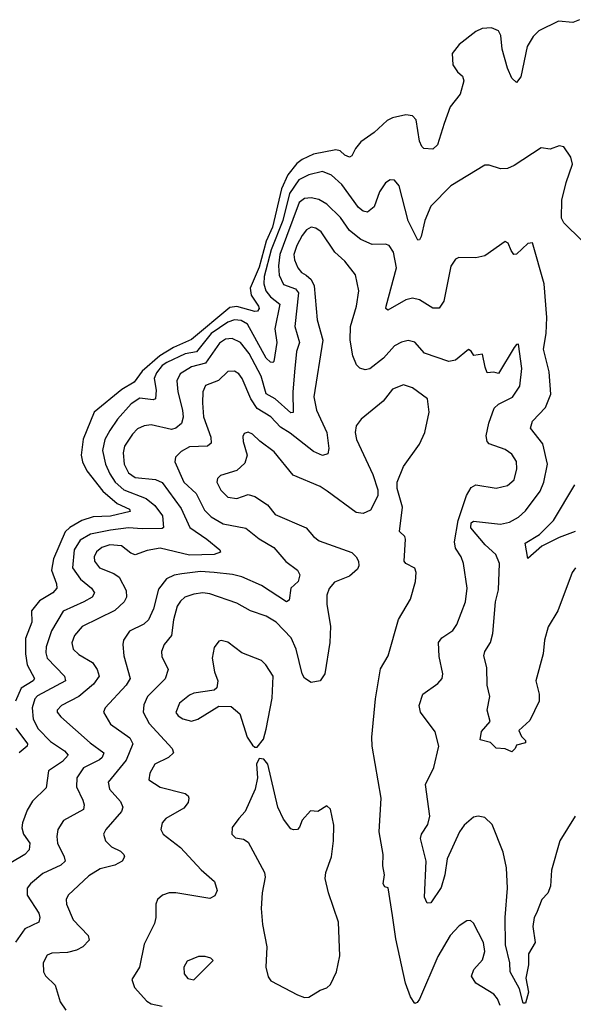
# Model space of a CAD drawing. Extents: x 2133461 to 2293071, y 753526 to 916327.
# Tile 206 of 256: x 2159763 to 2162217, y 876181 to 880545. Entities that reach past the tile are written whole.
import ezdxf

# ---------------------------------------------------------------- set-up
doc = ezdxf.new("R2010")
doc.units = 0

msp = doc.modelspace()

# ---------------------------------------------------------------- linework, layer by layer
at = {"layer": '0CON10XD'}
for points in [[(2162245, 880545.5), (2162215, 880533.1), (2162151.1, 880538.9), (2162065, 880496.2), (2162038.7, 880471.3), (2162013.4, 880426.6), (2161985, 880292.5), (2161965, 880266.7), (2161945, 880286.7), (2161925, 880330), (2161901.3, 880415), (2161896.1, 880475), (2161885, 880496.7), (2161855, 880510), (2161813.4, 880506.6), (2161785, 880493.3), (2161711.1, 880435), (2161680.8, 880395), (2161683.8, 880345), (2161703.8, 880315), (2161726.2, 880295), (2161732.5, 880275), (2161715.6, 880215), (2161670.9, 880159.1), (2161644.6, 880085), (2161615, 879990), (2161595, 879972), (2161555, 879974), (2161545, 879983.8), (2161535, 880007.5), (2161520.9, 880100.9), (2161505, 880118.9), (2161475, 880124.4), (2161415, 880110.8), (2161391.7, 880098.3), (2161335, 880045.6), (2161275.9, 880004.1), (2161251.9, 879975), (2161235, 879942), (2161225, 879935.7), (2161205, 879944.5), (2161184, 879964), (2161165, 879968.2), (2161065, 879949.5), (2161015, 879926.2), (2160991.7, 879908.3), (2160952.1, 879857.9), (2160923.7, 879796.3), (2160884, 879625), (2160855.7, 879564.3), (2160825, 879447.8), (2160785.2, 879355), (2160789.6, 879325), (2160821.9, 879275), (2160824.2, 879265), (2160817, 879253), (2160805, 879251.6), (2160725, 879274.1), (2160695, 879269.4), (2160525, 879127.1), (2160445, 879092), (2160384.1, 879055.9), (2160305, 878986.7), (2160270.7, 878939.3), (2160215, 878905.4), (2160093.3, 878805), (2160043.7, 878686.3), (2160035.3, 878615), (2160040.6, 878585), (2160060.9, 878545), (2160131.6, 878455), (2160195, 878400.2), (2160250, 878375), (2160251.9, 878365), (2160165, 878345.1), (2160088, 878342), (2160037.9, 878325), (2159985, 878294.3), (2159964.3, 878275), (2159912.2, 878155), (2159904.2, 878105), (2159926.5, 878045), (2159927.5, 878025), (2159910, 878005), (2159850.4, 877969.6), (2159815.4, 877924.6), (2159817.1, 877875), (2159788.4, 877801.6), (2159787.7, 877735), (2159795.2, 877685.2), (2159828.7, 877625), (2159822.9, 877615), (2159768.5, 877581.5), (2159743.5, 877525)], [(2162255, 879566.2), (2162176, 879645), (2162165.7, 879665.7), (2162167.1, 879745), (2162186, 879824), (2162214, 879905), (2162205.9, 879935.9), (2162175, 879981.2), (2162155, 879986), (2162115, 879972), (2162075, 879978), (2161955, 879899.2), (2161925, 879886), (2161895, 879883.8), (2161845, 879901.2), (2161825, 879900), (2161675, 879809.4), (2161585, 879718.1), (2161559.2, 879655), (2161542.9, 879585), (2161535, 879569.2), (2161528.3, 879568.3), (2161485.5, 879654.5), (2161445, 879808.8), (2161425, 879834), (2161405, 879835.7), (2161385, 879822.5), (2161358.3, 879781.7), (2161334, 879716), (2161305, 879692.9), (2161285, 879697.3), (2161265, 879713.2), (2161190.4, 879815), (2161145, 879856), (2161105, 879872), (2161045, 879857.5), (2160999.8, 879835), (2160958.5, 879775), (2160929.1, 879655), (2160878.2, 879525), (2160846.4, 879406.4), (2160844.6, 879374.6), (2160853.9, 879343.9), (2160875, 879317), (2160916.1, 879285), (2160894.4, 879175), (2160902.3, 879115), (2160889.1, 879030.9), (2160885, 879025.6), (2160875, 879027.3), (2160854.9, 879044.9), (2160773.2, 879195), (2160745, 879212.6), (2160715, 879214.8), (2160685, 879204.9), (2160610.9, 879155), (2160546.9, 879073.1), (2160496.2, 879063.8), (2160415, 879025.8), (2160395, 879012), (2160369.6, 878980.4), (2160358.4, 878955), (2160367.4, 878902.6), (2160364.6, 878865.4), (2160355, 878860.8), (2160295, 878867), (2160256.8, 878843.2), (2160196.5, 878775), (2160161.8, 878725), (2160140.7, 878685), (2160129.3, 878635), (2160142.5, 878575), (2160161.6, 878531.6), (2160186.3, 878495), (2160225, 878461.3), (2160323.5, 878423.5), (2160362.1, 878392.1), (2160395.4, 878345.4), (2160400, 878295), (2160395, 878290), (2160305, 878288.7), (2160245, 878293), (2160165, 878283), (2160075.9, 878264.1), (2160031.4, 878238.6), (2160004.5, 878195), (2159997.3, 878115), (2160031.6, 878065), (2160081.2, 878025), (2160094.6, 878005), (2160084.5, 877985), (2160047.5, 877965)], [(2162227.1, 878115), (2162212.5, 878095), (2162149.2, 877925), (2162105.6, 877854.4), (2162089.4, 877795), (2162083.5, 877735), (2162051.5, 877615), (2162065.7, 877555), (2162065.6, 877525), (2162025, 877438.6), (2161976, 877395), (2161987.5, 877367.5), (2162005, 877350), (2162005, 877340), (2161965, 877330), (2161960, 877315), (2161945, 877300), (2161915, 877313.3), (2161875, 877316.7), (2161850.7, 877340.7), (2161805, 877352.5), (2161810.5, 877389.5), (2161848.5, 877435), (2161834.7, 877485), (2161846.6, 877545), (2161834.7, 877595), (2161834.1, 877674.1), (2161820, 877725), (2161824.5, 877745), (2161850.7, 877785), (2161861.2, 877825), (2161872.3, 877965), (2161885, 878017.5), (2161889.7, 878135), (2161873.8, 878175), (2161827.2, 878217.2), (2161763.3, 878293.3), (2161764.5, 878315), (2161775, 878323.1), (2161895, 878308.7), (2161935, 878318.2), (2161975, 878339.6), (2162005, 878368.5), (2162070, 878455), (2162087.1, 878495), (2162102.3, 878575), (2162082.1, 878665), (2162026.9, 878735), (2162036.9, 878765), (2162093.7, 878826.3), (2162117.8, 878885), (2162109.6, 878985), (2162084.6, 879085), (2162096.6, 879155), (2162100.3, 879225), (2162088.8, 879375), (2162035.7, 879555.7), (2162015, 879554), (2161965, 879506), (2161954.2, 879504.2), (2161942.2, 879522.2), (2161928.8, 879555), (2161915, 879562), (2161825, 879499.2), (2161785, 879490), (2161709.3, 879490.7), (2161695, 879483.8), (2161675, 879452.5), (2161642.6, 879297.4), (2161623, 879267), (2161595, 879266.7), (2161535, 879303.5), (2161505, 879310.5), (2161475, 879303.6), (2161395, 879257.5), (2161386, 879265), (2161387.8, 879275), (2161433.5, 879445), (2161420.8, 879515), (2161400.8, 879545), (2161385, 879550.9), (2161325, 879548.7), (2161275, 879571.6), (2161225, 879611.5), (2161185, 879669.2), (2161125, 879728.2), (2161089, 879749), (2161055, 879755.8), (2161025, 879753.1), (2161001.6, 879735), (2160945.7, 879584.3), (2160916.5, 879505), (2160910, 879455), (2160912.6, 879412.6), (2160932.2, 879372.2), (2160985, 879352.3), (2160998.7, 879335), (2160982.4, 879185), (2161003.6, 879115), (2160989.8, 879075), (2160980.7, 878985), (2160973.9, 878895), (2160975.3, 878804.7), (2160965, 878803.1), (2160895, 878865.2), (2160855, 878886.5), (2160832.9, 878965), (2160779.4, 879065), (2160741.8, 879115), (2160705, 879131.8), (2160675, 879129.5), (2160647.9, 879112.1), (2160586.7, 879023.3), (2160524, 879006), (2160474.5, 878975.5), (2160459.7, 878945), (2160463.9, 878896.1), (2160485.2, 878815), (2160487.1, 878782.9), (2160480, 878755), (2160455.6, 878735), (2160435, 878728.9), (2160345, 878749.4), (2160314.8, 878745.2), (2160285, 878731.1), (2160262.1, 878707.9), (2160227.4, 878655), (2160221.9, 878625), (2160225.2, 878575), (2160245, 878537.3), (2160275, 878515.3), (2160365, 878507.3), (2160394.4, 878494.4), (2160478.5, 878378.5), (2160516.5, 878295), (2160592.1, 878242.1), (2160650, 878195), (2160652.5, 878185), (2160624.7, 878175.3), (2160515, 878171.2), (2160385, 878202.4), (2160328.2, 878191.8), (2160275, 878173.8), (2160255, 878180.9), (2160213.4, 878213.4), (2160162.7, 878217.3), (2160126.5, 878205), (2160103.7, 878186.3), (2160093.4, 878165), (2160094.1, 878145), (2160116.5, 878115), (2160180.3, 878090.3), (2160204, 878074), (2160235.3, 878015), (2160236.8, 877985), (2160225.6, 877964.4), (2160184.1, 877925.9), (2160038.9, 877855), (2160005, 877815.5), (2159993.1, 877783.1), (2159999.1, 877755), (2160025, 877731.2), (2160085.2, 877695.2), (2160105.5, 877665.5), (2160115.3, 877635), (2160090.2, 877599.8), (2160025.2, 877544.8), (2159948.6, 877505), (2159928.9, 877485), (2159928.9, 877475), (2159944.4, 877455), (2160075, 877340), (2160135.5, 877295), (2160128.5, 877275), (2160116.9, 877265), (2160045, 877228.4), (2160015.8, 877185), (2160014.1, 877145), (2160042.7, 877085), (2160049.2, 877065), (2160045.8, 877044.2), (2159956.7, 876995), (2159932, 876955), (2159927.3, 876925), (2159930.7, 876895), (2159960, 876835), (2159963.5, 876815), (2159945, 876798), (2159865, 876760.4), (2159810, 876715), (2159795.5, 876695), (2159796.2, 876665), (2159847.6, 876585), (2159851.8, 876565), (2159846.9, 876545), (2159785, 876515.5), (2159743.3, 876456.7)], [(2162226, 877015), (2162157.1, 876905), (2162120, 876775), (2162116.9, 876705), (2162105, 876673.8), (2162078, 876645), (2162054.4, 876585), (2162044.4, 876565), (2162038.5, 876525), (2162048, 876455), (2162018.1, 876405), (2162018.9, 876355), (2162006.9, 876296.9), (2162018.9, 876235), (2162005, 876186.2), (2161995, 876186.2), (2161979.3, 876249.3), (2161936.8, 876325), (2161935.4, 876365), (2161917.1, 876445), (2161915.7, 876565.7), (2161925.2, 876695), (2161921.5, 876785), (2161906.7, 876855), (2161858, 876978), (2161825, 877009.5), (2161795, 877015.4), (2161775, 877010), (2161733.3, 876975), (2161712.5, 876945), (2161657.4, 876825), (2161648.4, 876755), (2161631, 876699), (2161585, 876630.6), (2161569.7, 876629.7), (2161557.1, 876655), (2161564.7, 876815), (2161539.6, 876915), (2161544.6, 876935), (2161571.6, 876978.4), (2161581.2, 877015), (2161561.8, 877155), (2161599.5, 877230.5), (2161620.4, 877325), (2161605, 877388), (2161540, 877475), (2161534.3, 877505), (2161550.5, 877555), (2161617, 877603), (2161635.6, 877625), (2161639.4, 877645), (2161622.4, 877722.4), (2161619.4, 877785), (2161634.2, 877805), (2161682.8, 877837.2), (2161701.6, 877865), (2161739.3, 877965), (2161746.8, 878025), (2161730.4, 878135), (2161720, 878165), (2161695, 878202.9), (2161690.8, 878230.8), (2161706.2, 878325), (2161744, 878436), (2161765, 878471.5), (2161785, 878483.6), (2161875, 878468.5), (2161925, 878480.9), (2161955, 878505.8), (2161967.3, 878555), (2161965, 878586.2), (2161945, 878620), (2161915, 878640.4), (2161845, 878665.6), (2161835, 878676), (2161831, 878701), (2161842.5, 878757.5), (2161866.9, 878823.1), (2161885, 878840.5), (2161947.3, 878872.7), (2161979.6, 878920.4), (2161989, 878999), (2161975, 879106.7), (2161965, 879106), (2161955, 879092.2), (2161885, 878976.7), (2161865, 878983.3), (2161835, 878980), (2161825.8, 879005), (2161815, 879063.3), (2161776.1, 879056.1), (2161765, 879076.7), (2161753, 879083), (2161695, 879036.2), (2161665, 879030.8), (2161557.3, 879067.3), (2161515.3, 879115.3), (2161485, 879123.8), (2161455, 879116.2), (2161425, 879100), (2161375.4, 879045), (2161315, 878997.3), (2161295, 878993.8), (2161270.2, 879000.2), (2161255.6, 879015), (2161239.4, 879055), (2161227.5, 879125), (2161230, 879185), (2161255.5, 879275), (2161266.4, 879343.6), (2161251.1, 879415), (2161203.6, 879475), (2161160.4, 879515), (2161099.1, 879605), (2161075, 879621.2), (2161055, 879625.4), (2161035, 879614.5), (2161015, 879588.9), (2160991.5, 879545), (2160978.5, 879505), (2160980.7, 879480.7), (2160995.9, 879445), (2161012.3, 879425), (2161032.6, 879412.6), (2161055, 879394), (2161069, 879365), (2161081.1, 879215), (2161106, 879125), (2161066.6, 878873.4), (2161078.1, 878815), (2161123.8, 878715), (2161133.5, 878645), (2161129.1, 878620.9), (2161105, 878613.6), (2161065, 878631.2), (2160962.5, 878712.5), (2160918.6, 878738.6), (2160876.2, 878785), (2160815, 878821.8), (2160787, 878865), (2160749.7, 878955), (2160735, 878975.4), (2160715, 878987.9), (2160685, 878985.4), (2160644, 878946), (2160586.9, 878923.1), (2160574.7, 878895.3), (2160573.2, 878846.8), (2160577.1, 878785), (2160610.3, 878695), (2160611.1, 878668.9), (2160595.4, 878654.6), (2160515, 878651.6), (2160479, 878631), (2160453.4, 878606.6), (2160450.9, 878585), (2160490.8, 878495), (2160545.3, 878445), (2160581.9, 878371.9), (2160611, 878341), (2160665, 878311.2), (2160765, 878291.1), (2160825, 878243.4), (2160888.9, 878205), (2160943, 878143), (2160994.3, 878105), (2161004.2, 878085), (2160997.1, 878055), (2160964.2, 878025), (2160957.8, 877972.2), (2160945.4, 877964.6), (2160835, 878036.8), (2160746.9, 878075), (2160705.9, 878085.9), (2160624.8, 878094.8), (2160565, 878099.3), (2160480.8, 878089.2), (2160447.6, 878082.4), (2160413.4, 878066.6), (2160378.4, 878021.6), (2160355.9, 877934.1), (2160333.8, 877885), (2160313.6, 877866.4), (2160250, 877835), (2160223.5, 877795), (2160219.6, 877775), (2160224.6, 877725), (2160252.3, 877625), (2160235.4, 877595), (2160141.4, 877495), (2160134.5, 877475.5), (2160165, 877422.5), (2160251.4, 877361.4), (2160264.7, 877335), (2160235, 877262.9), (2160155.5, 877165), (2160160.5, 877135), (2160209.8, 877079.8), (2160220.5, 877055), (2160213.6, 877035), (2160144.5, 876955), (2160134.5, 876935), (2160142.7, 876905), (2160169.4, 876879.4), (2160209.4, 876859.4), (2160224.2, 876845), (2160227.5, 876835), (2160217.1, 876815), (2160185, 876797.9), (2160119.1, 876780.9), (2160069.6, 876750.4), (2159977.5, 876665), (2159968.1, 876645), (2159970, 876625), (2159999.1, 876555), (2160066, 876485), (2160070, 876465), (2160042.5, 876435), (2160015, 876421.2), (2159975, 876410.8), (2159905, 876407.7), (2159885, 876397.8), (2159867.1, 876365), (2159867.9, 876325), (2159877.6, 876307.6), (2159920.5, 876265), (2159941.6, 876191.6), (2159967.1, 876155)], [(2161893.3, 876175), (2161881.5, 876205), (2161865.5, 876225), (2161785, 876274.4), (2161765.7, 876305), (2161775.7, 876335), (2161815, 876378), (2161824.6, 876415.4), (2161818.8, 876455), (2161775, 876540), (2161761.7, 876551.7), (2161745, 876550), (2161711.7, 876528.3), (2161670.8, 876485), (2161617, 876393), (2161536, 876204), (2161525, 876188), (2161515, 876184.2), (2161495, 876214), (2161474, 876274), (2161430.3, 876470.3), (2161416.2, 876573.8), (2161396.4, 876696.4), (2161381.7, 876701.7), (2161374.1, 876714.1), (2161380, 876755), (2161373.3, 876795), (2161374.4, 876845), (2161356.9, 876945), (2161365.5, 877095), (2161325.3, 877325), (2161324.3, 877365), (2161340.2, 877535), (2161361.9, 877668.1), (2161396.9, 877725), (2161442.8, 877887.2), (2161495, 877976.7), (2161517.6, 878055), (2161521.2, 878095), (2161515, 878114.4), (2161474.5, 878134.5), (2161467.1, 878145), (2161473.3, 878243.3), (2161470, 878255), (2161447, 878277), (2161460, 878385), (2161437, 878467), (2161436.9, 878495), (2161464.7, 878565.3), (2161535, 878664.4), (2161558.8, 878715), (2161578.7, 878805), (2161571.5, 878865), (2161505, 878913.8), (2161465, 878927.3), (2161415, 878907.5), (2161374.4, 878855), (2161276.9, 878775), (2161254.5, 878745), (2161250, 878715), (2161256.4, 878685), (2161328.6, 878528.6), (2161351.3, 878461.3), (2161350, 878435), (2161318.5, 878371.5), (2161285, 878355.8), (2161255, 878361.4), (2161125.7, 878455), (2161095, 878475.5), (2160975, 878526.5), (2160890.4, 878630.4), (2160827, 878677), (2160795, 878708.6), (2160775, 878717.1), (2160758.3, 878711.7), (2160752.7, 878697.3), (2160753.3, 878675), (2160770.5, 878615), (2160760.9, 878579.1), (2160725, 878546.4), (2160652.5, 878525), (2160639.1, 878510.9), (2160636.5, 878495), (2160655, 878460), (2160685, 878429.2), (2160725, 878423.4), (2160775, 878440.8), (2160805, 878431.1), (2160861.5, 878395), (2160895, 878351.8), (2161033.2, 878293.2), (2161065, 878254.3), (2161090.8, 878235), (2161235, 878183.1), (2161254.4, 878165), (2161264.5, 878145), (2161266.4, 878125), (2161260.5, 878109.5), (2161225, 878079.1), (2161158.6, 878051.4)], [(2162225, 878276.7), (2162155, 878250.3), (2162078.1, 878211.9), (2162015, 878157.5), (2162003.8, 878225), (2162067, 878263), (2162129.4, 878325), (2162223.9, 878483.9)], [(2161158.6, 878051.4), (2161135, 878024.3), (2161124.7, 877995), (2161123.8, 877955), (2161140.3, 877855), (2161137.3, 877785), (2161115.6, 877645), (2161095.4, 877614.6), (2161055, 877607.8), (2161025, 877625.8), (2161015.3, 877645.3), (2160989.1, 877755), (2160966.6, 877805), (2160899.5, 877875), (2160855, 877901.5), (2160785.8, 877925), (2160725, 877958.8), (2160605, 878000), (2160575, 878004.2), (2160535, 877999.3), (2160495, 877985.9), (2160475, 877968.5), (2160461.3, 877945), (2160444.1, 877885), (2160435.4, 877815), (2160402.7, 877775), (2160390.8, 877745), (2160392.6, 877722.6), (2160420.5, 877665), (2160407, 877623), (2160329.3, 877545), (2160312.4, 877507.6), (2160309.6, 877475), (2160337.3, 877425), (2160438.6, 877315), (2160444.2, 877295), (2160422, 877275), (2160361.9, 877245), (2160339.5, 877205), (2160335.7, 877175.7), (2160385, 877143.1), (2160496.7, 877115), (2160510, 877105), (2160512.9, 877095), (2160509.4, 877075), (2160490.4, 877049.6), (2160411.1, 877005), (2160394.4, 876985), (2160387.8, 876955), (2160399.4, 876935), (2160475.8, 876875.8), (2160566.9, 876776.9), (2160625.8, 876725), (2160637.5, 876685), (2160628.3, 876661.7), (2160605, 876649.2), (2160455.5, 876674.5), (2160425, 876674.4), (2160395.5, 876664.5), (2160374, 876645), (2160365.8, 876625), (2160366.7, 876565), (2160360.9, 876539.1), (2160315, 876446.7), (2160294.5, 876345.5), (2160259.3, 876290.7), (2160271.2, 876255), (2160325.6, 876195), (2160345, 876182.1), (2160395, 876172.7)], [(2160047.5, 877965), (2159955, 877923.2), (2159904.1, 877835.9), (2159880.7, 877765), (2159878.2, 877738.2), (2159884.5, 877714.5), (2159961.8, 877635), (2159965.5, 877615), (2159841.5, 877548.5), (2159830, 877535), (2159817.4, 877495), (2159822.4, 877445), (2159845, 877401.1), (2159899.6, 877345), (2159961.8, 877305), (2159976.8, 877285), (2159952.5, 877257.5), (2159890.4, 877215), (2159879.3, 877140.7), (2159819.4, 877080.6), (2159795, 877040.8), (2159775, 876985.7), (2159772.6, 876962.6), (2159778.9, 876935), (2159807.8, 876895), (2159804.7, 876865), (2159785, 876845.3), (2159722.7, 876807.3)], [(2160815, 877320), (2160843.9, 877356.1), (2160855, 877400), (2160882.8, 877537.2), (2160886.9, 877635), (2160854.4, 877685), (2160834.2, 877705), (2160748.1, 877738.1), (2160685, 877785.6), (2160655.9, 877794.1), (2160645, 877790.8), (2160625, 877762.5), (2160615.6, 877715), (2160626.5, 877655), (2160640.6, 877615), (2160637, 877583), (2160625, 877573.8), (2160535, 877560.5), (2160515, 877551.5), (2160470.5, 877515), (2160454.7, 877474.7), (2160465, 877458.9), (2160485.9, 877445.9), (2160525, 877436.2), (2160552.5, 877445), (2160645, 877502.5), (2160700.3, 877500.3), (2160738.8, 877468.8), (2160771.2, 877365), (2160795, 877330), (2160805, 877320), (2160815, 877320)], [(2159746, 877405), (2159797.2, 877335), (2159795.4, 877325), (2159760.8, 877295)], [(2161025, 876210.8), (2161045, 876212.5), (2161095, 876244), (2161125, 876253.8), (2161141.4, 876268.6), (2161166.9, 876325), (2161181.9, 876395), (2161176.5, 876545), (2161131.9, 876675), (2161117.7, 876737.7), (2161120, 876765), (2161145.8, 876835), (2161154.3, 876905), (2161155.6, 876975), (2161140.8, 877045), (2161125, 877061.2), (2161085, 877035.6), (2161052, 877038), (2161015, 876997.5), (2161003.6, 876966.4), (2160993.8, 876956.2), (2160976.4, 876953.6), (2160965, 876958.8), (2160931.7, 877001.7), (2160907.1, 877055), (2160863.3, 877245), (2160845, 877267.5), (2160825, 877270), (2160812.5, 877245), (2160816.7, 877185), (2160806, 877135), (2160762, 877035), (2160735, 877003.8), (2160704, 876965), (2160703.8, 876935), (2160718.8, 876918.8), (2160755, 876912), (2160775, 876898.8), (2160848.5, 876765), (2160851.1, 876745), (2160837.8, 876675), (2160833.3, 876605), (2160839.4, 876535), (2160858.1, 876435), (2160854.3, 876345.7), (2160865, 876302.5), (2160876.7, 876285), (2160995, 876222.5), (2161025, 876210.8)], [(2160535, 876288.8), (2160620, 876375), (2160610, 876385), (2160585, 876392.5), (2160555, 876392.5), (2160505, 876371.2), (2160490.6, 876345), (2160492.2, 876315), (2160508.8, 876295), (2160535, 876288.8)]]:
    msp.add_lwpolyline(points, dxfattribs=at)

doc.saveas('drawing.dxf')
